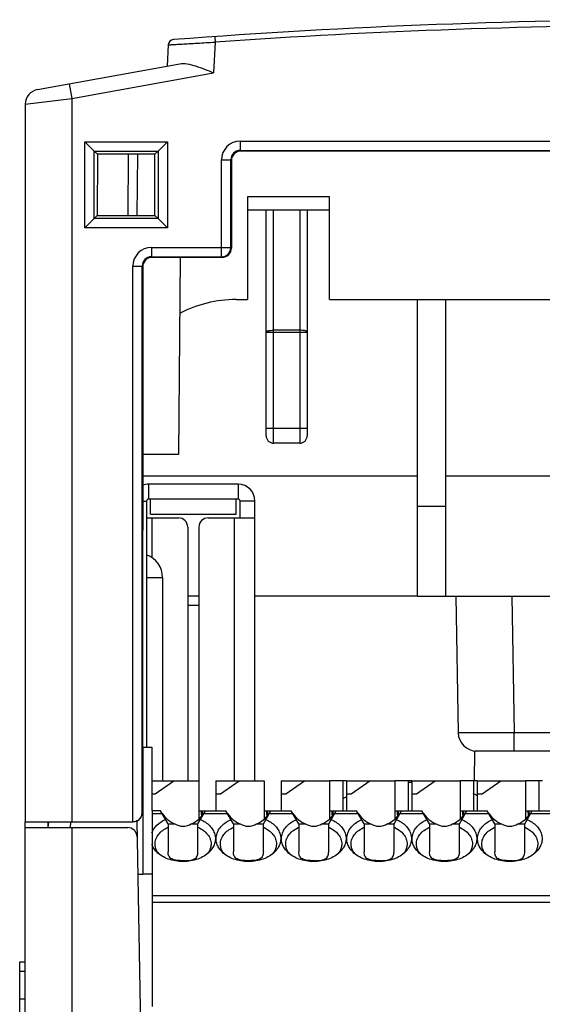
# Model space of a CAD drawing. Header units: millimetres. Extents: x 88 to 1193, y 471 to 1243.
# Tile 24 of 48: x 209 to 237, y 914 to 967. Entities that reach past the tile are written whole.
import ezdxf

# ---------------------------------------------------------------- set-up
doc = ezdxf.new("R2010")
doc.units = ezdxf.units.MM
doc.header["$LTSCALE"] = 20
for name, color, linetype in [('33087206_M300_B_COVER_ADD_BL358', 7, 'CONTINUOUS'), ('33087215_M300_B_BODY_MH_BL357', 7, 'CONTINUOUS'), ('33521177XX_M300_CB2_TERM_BL368', 7, 'CONTINUOUS'), ('PHENIX_PTSA1_04_RED_BL420', 7, 'CONTINUOUS'), ('PHENIX_PTSA1_07_BL408', 7, 'CONTINUOUS'), ('PHENIX_PTSA1_12_BL367', 7, 'CONTINUOUS')]:
    doc.layers.add(name, color=color, linetype=linetype)

msp = doc.modelspace()

# ---------------------------------------------------------------- linework, layer by layer
at = {"layer": '33087206_M300_B_COVER_ADD_BL358', "linetype": 'Continuous'}
for p, q in [((219.186, 966.313), (219.207, 966.014)), ((216.696, 965.868), (216.636, 964.735)), ((219.207, 966.014), (219.121, 964.374)), ((209.696, 963.474), (217.311, 964.858)), ((211.539, 962.996), (219.121, 964.374)), ((211.396, 963.783), (211.539, 962.996)), ((209.039, 962.687), (211.539, 962.996)), ((209.039, 962.687), (209.039, 924.218)), ((211.539, 962.996), (211.539, 924.218)), ((212.23, 956.058), (212.23, 960.677)), ((212.23, 960.677), (216.649, 960.677)), ((212.728, 960.179), (212.23, 960.677)), ((216.151, 960.179), (216.649, 960.677)), ((216.649, 960.677), (216.649, 956.058)), ((220.548, 960.709), (220.548, 960.209)), ((220.548, 960.709), (269.531, 960.709)), ((212.728, 956.557), (212.728, 960.179)), ((212.728, 960.179), (212.901, 960.006)), ((212.728, 960.179), (216.151, 960.179)), ((212.901, 960.006), (212.896, 956.725)), ((215.978, 960.006), (212.901, 960.006)), ((214.552, 960.006), (214.529, 956.725)), ((215.042, 960.006), (215.019, 956.725)), ((216.151, 960.179), (215.978, 960.006)), ((215.983, 956.725), (215.978, 960.006)), ((216.151, 960.179), (216.151, 956.557)), ((220.548, 960.209), (220.582, 960.175)), ((220.548, 960.209), (269.531, 960.209)), ((269.497, 960.175), (220.582, 960.175)), ((219.548, 954.509), (219.548, 959.709)), ((219.548, 959.709), (220.048, 959.709)), ((220.048, 955.009), (220.048, 959.709)), ((220.048, 959.709), (220.082, 959.675)), ((220.082, 959.675), (220.08, 954.977)), ((220.939, 957.718), (220.939, 952.218)), ((225.339, 957.718), (220.939, 957.718)), ((225.339, 952.218), (225.339, 957.718)), ((212.728, 956.557), (212.23, 956.058)), ((212.728, 956.557), (212.896, 956.725)), ((216.151, 956.557), (212.728, 956.557)), ((212.896, 956.725), (215.983, 956.725)), ((216.151, 956.557), (215.983, 956.725)), ((216.151, 956.557), (216.649, 956.058)), ((216.649, 956.058), (212.23, 956.058)), ((215.798, 955.009), (215.798, 954.509)), ((215.798, 955.009), (220.048, 955.009)), ((220.08, 954.977), (220.048, 955.009)), ((215.798, 954.509), (215.83, 954.477)), ((215.798, 954.509), (219.548, 954.509)), ((219.58, 954.477), (215.83, 954.477)), ((217.332, 954.477), (217.239, 943.918)), ((219.58, 954.477), (219.548, 954.509)), ((214.798, 924.218), (214.798, 954.009)), ((214.798, 954.009), (215.298, 954.009)), ((215.298, 924.718), (215.298, 954.009)), ((215.298, 954.009), (215.33, 953.977)), ((215.33, 953.977), (215.322, 925.718)), ((220.326, 952.218), (220.939, 952.218)), ((225.339, 952.218), (238.214, 952.218)), ((217.239, 943.918), (215.327, 943.918)), ((215.307, 924.718), (215.31, 925.718)), ((215.322, 925.718), (215.31, 925.718)), ((215.307, 924.718), (215.298, 924.718)), ((209.039, 924.218), (214.798, 924.218))]:
    msp.add_line(p, q, dxfattribs=at)
for centre, radius, start, end in [((245.039, 597.218), 370, 85.6087, 94.35045), ((245.039, 597.218), 369.7, 85.9932, 94.0068), ((216.995, 965.853), 0.3, 94.3504, 177), ((209.84, 962.687), 0.8, 100.308, 180.0006), ((220.548, 959.709), 1, 90.0025, 179.9977), ((220.548, 959.71), 0.5, 89.9782, 180.0218), ((215.798, 954.009), 1, 90.0025, 179.9977), ((219.548, 955.009), 0.5, 270.0211, 359.9789), ((215.798, 954.01), 0.5, 89.9782, 180.0218), ((220.326, 945.718), 6.5, 90, 117.7701)]:
    msp.add_arc(centre, radius, start, end, dxfattribs=at)
for centre, major_axis, ratio, start_param, end_param in [((220.582, 959.675), (0.5, 0), 0.999695, 1.570796, 3.141288), ((219.58, 954.977), (0.5, 0), 0.999695, -1.570796, -0.000305), ((215.83, 953.977), (0.5, 0), 0.999695, 1.570796, 3.141288), ((214.821, 925.718), (0.425, 0.263), 0.999659, -0.669463, -0.553666), ((214.807, 924.718), (0.362, 0.346), 0.996512, -1.911944, -0.764468)]:
    msp.add_ellipse(centre, major_axis=major_axis, ratio=ratio, start_param=start_param, end_param=end_param, dxfattribs=at)
for points, knots in [([(216.696, 965.868), (216.7, 965.869), (216.716, 965.869), (216.752, 965.872), (216.812, 965.875), (216.938, 965.883), (217.148, 965.895), (217.456, 965.914), (217.832, 965.936), (218.423, 965.97), (218.887, 965.996), (219.207, 966.014)], [0, 0, 0, 0, 0.004854, 0.019336, 0.043322, 0.076555, 0.16935, 0.294009, 0.445636, 0.618319, 1, 1, 1, 1]), ([(217.311, 964.858), (217.441, 964.882), (217.733, 964.86), (218.34, 964.693), (218.802, 964.503), (219.121, 964.374)], [0, 0, 0, 0, 0.209938, 0.454724, 1, 1, 1, 1]), ([(215.298, 924.718), (215.296, 924.603), (215.223, 924.415), (215.014, 924.253), (214.867, 924.218), (214.789, 924.218)], [0, 0, 0, 0, 0.442593, 0.703192, 1, 1, 1, 1])]:
    msp.add_open_spline(points, degree=3, knots=knots, dxfattribs=at)
at = {"layer": '33087215_M300_B_BODY_MH_BL357', "linetype": 'Continuous'}
for p, q in [((220.939, 957.018), (225.339, 957.018)), ((221.939, 944.918), (221.939, 957.018)), ((222.339, 950.572), (222.34, 957.018)), ((223.739, 957.018), (223.739, 950.572)), ((224.139, 957.018), (224.139, 944.918)), ((230.039, 936.318), (230.039, 952.218)), ((231.539, 952.218), (231.539, 936.318)), ((222.339, 944.518), (222.339, 950.572)), ((223.739, 950.572), (222.339, 950.572)), ((223.739, 950.572), (223.739, 944.518)), ((221.939, 950.463), (224.139, 950.463)), ((221.939, 945.318), (224.139, 945.318)), ((223.739, 944.518), (222.339, 944.518)), ((230.039, 942.753), (215.327, 942.753)), ((263.507, 942.753), (231.539, 942.753)), ((230.039, 941.138), (231.539, 941.138)), ((218.339, 936.318), (217.739, 936.318)), ((230.039, 936.318), (221.339, 936.318)), ((230.039, 936.318), (260.889, 936.318)), ((232.095, 936.318), (232.222, 929)), ((235.094, 936.318), (235.222, 929)), ((218.339, 935.827), (217.739, 935.827)), ((235.222, 928.018), (235.222, 929)), ((260.889, 929), (235.222, 929)), ((215.322, 928.218), (215.339, 928.218)), ((215.339, 928.218), (215.339, 921.418)), ((215.339, 928.218), (215.815, 928.218)), ((215.815, 928.218), (215.827, 921.418)), ((233.101, 926.418), (233.115, 928.018)), ((251.539, 928.018), (233.115, 928.018)), ((209.039, 858.718), (209.039, 924.218)), ((210.286, 924.218), (210.239, 923.918)), ((211.472, 924.218), (211.426, 923.918)), ((215.009, 924.265), (215.533, 894.269)), ((209.039, 923.918), (214.524, 923.918)), ((211.539, 923.918), (211.539, 858.718)), ((215.059, 921.418), (215.339, 921.418)), ((215.827, 921.418), (215.339, 921.418)), ((215.827, 921.418), (215.839, 914.318)), ((208.739, 909.718), (208.739, 916.718)), ((208.739, 916.718), (209.039, 916.718)), ((208.739, 916.218), (209.039, 916.218)), ((209.039, 914.718), (208.739, 914.718))]:
    msp.add_line(p, q, dxfattribs=at)
for centre, radius, start, end in [((222.339, 944.918), 0.4, 180, 270), ((223.739, 944.918), 0.4, 270, 0), ((233.222, 929.018), 1, 181, 270), ((214.524, 923.418), 0.5, 1, 90)]:
    msp.add_arc(centre, radius, start, end, dxfattribs=at)
msp.add_ellipse((210.439, 925.218), major_axis=(0.143, 1.3), ratio=0.107498, start_param=-3.822367, end_param=-3.52246, dxfattribs=at)
for points, knots in [([(221.939, 950.485), (221.939, 950.491), (221.945, 950.501), (221.957, 950.511), (221.977, 950.522), (222.01, 950.535), (222.06, 950.548), (222.12, 950.558), (222.214, 950.569), (222.288, 950.572), (222.339, 950.572)], [0, 0, 0, 0, 0.044126, 0.07403, 0.110663, 0.205118, 0.326914, 0.472635, 0.6374, 1, 1, 1, 1]), ([(224.139, 950.485), (224.139, 950.491), (224.134, 950.501), (224.122, 950.511), (224.102, 950.522), (224.069, 950.535), (224.019, 950.548), (223.959, 950.558), (223.865, 950.569), (223.791, 950.572), (223.739, 950.572)], [0, 0, 0, 0, 0.044126, 0.07403, 0.110663, 0.205118, 0.326914, 0.472635, 0.6374, 1, 1, 1, 1]), ([(235.222, 929), (235.027, 928.999), (234.644, 928.997), (234.173, 928.995), (233.812, 928.994), (233.561, 928.994), (233.325, 928.993), (233.108, 928.993), (232.911, 928.993), (232.736, 928.994), (232.605, 928.994), (232.513, 928.995), (232.453, 928.995), (232.4, 928.995), (232.354, 928.996), (232.315, 928.997), (232.282, 928.997), (232.26, 928.998), (232.246, 928.998), (232.237, 928.999), (232.231, 928.999), (232.226, 928.999), (232.224, 929), (232.222, 929), (232.222, 929)], [0, 0, 0, 0, 0.195071, 0.382646, 0.47135, 0.555515, 0.634331, 0.707037, 0.772936, 0.83139, 0.881839, 0.903907, 0.923797, 0.941462, 0.95686, 0.969954, 0.980712, 0.989108, 0.992415, 0.995125, 0.997236, 0.998749, 0.999665, 1, 1, 1, 1])]:
    msp.add_open_spline(points, degree=3, knots=knots, dxfattribs=at)
at = {"layer": '33521177XX_M300_CB2_TERM_BL368', "linetype": 'Continuous'}
for p, q in [((215.639, 942.318), (215.639, 941.518)), ((220.439, 942.318), (215.639, 942.318)), ((220.439, 942.318), (220.439, 941.518)), ((220.439, 941.518), (215.639, 941.518)), ((215.739, 940.718), (215.739, 941.518)), ((220.339, 940.718), (220.339, 941.518)), ((215.326, 941.418), (215.539, 941.418)), ((215.539, 941.418), (215.539, 928.218)), ((220.539, 940.518), (220.539, 941.418)), ((221.339, 941.418), (220.539, 941.418)), ((221.339, 926.418), (221.339, 941.418)), ((215.539, 940.518), (217.239, 940.518)), ((215.739, 940.718), (220.339, 940.718)), ((215.839, 938.373), (215.839, 940.518)), ((218.839, 940.518), (221.339, 940.518)), ((220.239, 926.418), (220.239, 940.518)), ((217.739, 940.018), (217.739, 926.418)), ((218.339, 940.018), (218.339, 926.418)), ((215.539, 937.318), (216.389, 937.318)), ((216.389, 937.318), (216.389, 926.418))]:
    msp.add_line(p, q, dxfattribs=at)
for centre, radius, start, end in [((215.639, 941.418), 0.9, 90, 110.4692), ((220.439, 941.418), 0.9, 0, 90), ((215.639, 941.418), 0.1, 90, 180), ((220.439, 941.418), 0.1, 0, 90), ((217.239, 940.018), 0.5, 0, 90), ((218.839, 940.018), 0.5, 90, 180), ((215.089, 937.318), 1.3, 0, 69.7478)]:
    msp.add_arc(centre, radius, start, end, dxfattribs=at)
at = {"layer": 'PHENIX_PTSA1_04_RED_BL420', "linetype": 'Continuous'}
for p, q in [((226.239, 926.418), (226.039, 926.418)), ((229.739, 926.418), (229.539, 926.418)), ((233.239, 926.418), (233.039, 926.418)), ((236.739, 926.418), (236.539, 926.418)), ((233.05, 925.732), (233.045, 925.734))]:
    msp.add_line(p, q, dxfattribs=at)
for centre, radius, start, end in [((229.789, 915.235), 11.098, 90.2569, 91.2926), ((231.626, 922.803), 3.257, 60.9526, 64.065), ((231.74, 923.01), 3.02, 60.0427, 60.9368)]:
    msp.add_arc(centre, radius, start, end, dxfattribs=at)
msp.add_open_spline([(226.232, 925.567), (226.215, 925.557), (226.148, 925.513), (226.083, 925.467), (226.035, 925.43)], degree=3, knots=[0, 0, 0, 0, 0.251548, 1, 1, 1, 1], dxfattribs=at)
at = {"layer": 'PHENIX_PTSA1_07_BL408', "linetype": 'Continuous'}
for p, q in [((226.039, 926.418), (225.339, 926.418)), ((226.039, 926.418), (226.039, 924.818)), ((229.539, 926.418), (228.839, 926.418)), ((229.539, 926.418), (229.539, 924.818)), ((233.039, 926.418), (232.339, 926.418)), ((233.039, 926.418), (233.039, 924.818)), ((236.539, 926.418), (235.839, 926.418)), ((236.539, 926.418), (236.539, 924.818))]:
    msp.add_line(p, q, dxfattribs=at)
at = {"layer": 'PHENIX_PTSA1_12_BL367', "linetype": 'Continuous'}
for p, q in [((215.818, 926.418), (218.339, 926.418)), ((216.001, 925.718), (217.001, 926.418)), ((218.339, 926.418), (218.339, 924.373)), ((219.239, 926.418), (219.239, 924.818)), ((219.239, 926.418), (221.839, 926.418)), ((219.501, 925.718), (220.501, 926.418)), ((221.839, 926.418), (221.839, 924.373)), ((222.739, 926.418), (222.739, 924.818)), ((222.739, 926.418), (225.339, 926.418)), ((223.001, 925.718), (224.001, 926.418)), ((225.339, 926.418), (225.339, 924.373)), ((226.239, 926.418), (226.239, 924.818)), ((226.239, 926.418), (228.839, 926.418)), ((226.501, 925.718), (227.501, 926.418)), ((228.839, 926.418), (228.839, 924.373)), ((229.739, 926.418), (229.739, 924.818)), ((229.739, 926.418), (232.339, 926.418)), ((230.001, 925.718), (231.001, 926.418)), ((232.339, 926.418), (232.339, 924.373)), ((233.239, 926.418), (233.239, 924.818)), ((233.239, 926.418), (235.839, 926.418)), ((233.501, 925.718), (234.501, 926.418)), ((235.839, 926.418), (235.839, 924.373)), ((215.82, 925.718), (216.001, 925.718)), ((219.239, 925.718), (219.501, 925.718)), ((222.739, 925.718), (223.001, 925.718)), ((226.239, 925.718), (226.501, 925.718)), ((229.739, 925.718), (230.001, 925.718)), ((233.239, 925.718), (233.501, 925.718)), ((216.285, 924.818), (215.821, 924.818)), ((215.821, 924.671), (216.37, 924.671)), ((216.689, 924.118), (216.285, 924.818)), ((218.289, 924.118), (218.694, 924.818)), ((218.339, 924.818), (219.785, 924.818)), ((218.609, 924.671), (219.87, 924.671)), ((220.189, 924.118), (219.785, 924.818)), ((221.789, 924.118), (222.194, 924.818)), ((221.839, 924.818), (223.285, 924.818)), ((222.109, 924.671), (223.37, 924.671)), ((223.689, 924.118), (223.285, 924.818)), ((225.289, 924.118), (225.694, 924.818)), ((225.339, 924.818), (226.785, 924.818)), ((225.609, 924.671), (226.87, 924.671)), ((227.189, 924.118), (226.785, 924.818)), ((228.789, 924.118), (229.194, 924.818)), ((228.839, 924.818), (230.285, 924.818)), ((229.109, 924.671), (230.37, 924.671)), ((230.689, 924.118), (230.285, 924.818)), ((232.289, 924.118), (232.694, 924.818)), ((232.339, 924.818), (233.785, 924.818)), ((232.609, 924.671), (233.87, 924.671)), ((234.189, 924.118), (233.785, 924.818)), ((235.789, 924.118), (236.194, 924.818)), ((235.839, 924.818), (237.285, 924.818)), ((236.109, 924.671), (237.37, 924.671)), ((216.689, 924.118), (216.689, 922.612)), ((216.689, 924.118), (217.05, 924.118)), ((217.929, 924.118), (218.289, 924.118)), ((218.289, 922.612), (218.289, 924.118)), ((218.529, 924.618), (218.529, 924.575)), ((218.529, 924.618), (218.562, 924.618)), ((220.189, 924.118), (220.189, 922.612)), ((220.189, 924.118), (220.55, 924.118)), ((221.429, 924.118), (221.789, 924.118)), ((221.789, 922.612), (221.789, 924.118)), ((222.029, 924.618), (222.029, 924.575)), ((222.029, 924.618), (222.062, 924.618)), ((223.689, 924.118), (223.689, 922.612)), ((223.689, 924.118), (224.05, 924.118)), ((224.929, 924.118), (225.289, 924.118)), ((225.289, 922.612), (225.289, 924.118)), ((225.529, 924.618), (225.529, 924.575)), ((225.529, 924.618), (225.562, 924.618)), ((227.189, 924.118), (227.189, 922.612)), ((227.189, 924.118), (227.55, 924.118)), ((228.429, 924.118), (228.789, 924.118)), ((228.789, 922.612), (228.789, 924.118)), ((229.029, 924.618), (229.029, 924.575)), ((229.029, 924.618), (229.062, 924.618)), ((230.689, 924.118), (230.689, 922.612)), ((230.689, 924.118), (231.05, 924.118)), ((231.929, 924.118), (232.289, 924.118)), ((232.289, 922.612), (232.289, 924.118)), ((232.529, 924.618), (232.529, 924.575)), ((232.529, 924.618), (232.562, 924.618)), ((234.189, 924.118), (234.189, 922.612)), ((234.189, 924.118), (234.55, 924.118)), ((235.429, 924.118), (235.789, 924.118)), ((235.789, 922.612), (235.789, 924.118)), ((236.029, 924.618), (236.029, 924.575)), ((236.029, 924.618), (236.062, 924.618)), ((257.739, 920.264), (215.829, 920.264)), ((215.83, 919.911), (257.739, 919.911))]:
    msp.add_line(p, q, dxfattribs=at)
for centre, start, end in [((216.941, 923.121), 210.832, 217.5692), ((218.038, 923.121), 322.431, 329.1786), ((220.441, 923.121), 210.832, 217.5692), ((221.538, 923.121), 322.431, 329.1786), ((223.941, 923.121), 210.832, 217.5692), ((225.038, 923.121), 322.431, 329.1786), ((227.441, 923.121), 210.832, 217.5692), ((228.538, 923.121), 322.431, 329.1786), ((230.941, 923.121), 210.832, 217.5692), ((232.038, 923.121), 322.431, 329.1786), ((234.441, 923.121), 210.832, 217.5692), ((235.538, 923.121), 322.431, 329.1786)]:
    msp.add_arc(centre, 0.971, start, end, dxfattribs=at)
for centre, major_axis, ratio, start_param, end_param in [((217.489, 925.813), (0, 1.779), 0.816497, -4.015559, -3.449365), ((217.489, 925.813), (0, 1.779), 0.816497, -2.83382, -2.267626), ((218.47, 924.318), (0, 0.5), 0.034921, 5.133445, 6.283185), ((218.522, 924.618), (0, 0.2), 0.034921, -1.570796, 0), ((220.989, 925.813), (0, 1.779), 0.816497, -4.015559, -3.449365), ((220.989, 925.813), (0, 1.779), 0.816497, -2.83382, -2.267626), ((221.97, 924.318), (0, 0.5), 0.034921, 5.133445, 6.283185), ((222.022, 924.618), (0, 0.2), 0.034921, -1.570796, 0), ((224.489, 925.813), (0, 1.779), 0.816497, -4.015559, -3.449365), ((224.489, 925.813), (0, 1.779), 0.816497, -2.83382, -2.267626), ((225.47, 924.318), (0, 0.5), 0.034921, 5.133445, 6.283185), ((225.522, 924.618), (0, 0.2), 0.034921, -1.570796, 0), ((227.989, 925.813), (0, 1.779), 0.816497, -4.015559, -3.449365), ((227.989, 925.813), (0, 1.779), 0.816497, -2.83382, -2.267626), ((228.97, 924.318), (0, 0.5), 0.034921, 5.133445, 6.283185), ((229.022, 924.618), (0, 0.2), 0.034921, -1.570796, 0), ((231.489, 925.813), (0, 1.779), 0.816497, -4.015559, -3.449365), ((231.489, 925.813), (0, 1.779), 0.816497, -2.83382, -2.267626), ((232.47, 924.318), (0, 0.5), 0.034921, 5.133445, 6.283185), ((232.522, 924.618), (0, 0.2), 0.034921, -1.570796, 0), ((234.989, 925.813), (0, 1.779), 0.816497, -4.015559, -3.449365), ((234.989, 925.813), (0, 1.779), 0.816497, -2.83382, -2.267626), ((235.97, 924.318), (0, 0.5), 0.034921, 5.133445, 6.283185), ((236.022, 924.618), (0, 0.2), 0.034921, -1.570796, 0), ((217.489, 924.786), (0, 0.8), 1, -3.723872, -3.141593), ((217.489, 924.786), (0.8, 0), 1, -1.570796, -0.988517), ((220.989, 924.786), (0, 0.8), 1, -3.723872, -3.141593), ((220.989, 924.786), (0.8, 0), 1, -1.570796, -0.988517), ((224.489, 924.786), (0.8, 0), 1, 4.13011, 5.294668), ((227.989, 924.786), (0, 0.8), 1, -3.723872, -3.141593), ((227.989, 924.786), (0.8, 0), 1, -1.570796, -0.988517), ((231.489, 924.786), (0, 0.8), 1, -3.723872, -3.141593), ((231.489, 924.786), (0.8, 0), 1, -1.570796, -0.988517), ((234.989, 924.786), (0, 0.8), 1, -3.723872, -3.141593), ((234.989, 924.786), (0.8, 0), 1, -1.570796, -0.988517), ((217.489, 920.018), (0, 2.121), 0.707107, -0.153933, 0.154004), ((220.989, 920.018), (0, 2.121), 0.707107, 6.129252, 6.43719), ((224.489, 920.018), (0, 2.121), 0.707107, 6.129252, 6.43719), ((227.989, 920.018), (0, 2.121), 0.707107, -0.153933, 0.154004), ((231.489, 920.018), (0, 2.121), 0.707107, -0.153933, 0.154004), ((234.989, 920.018), (0, 2.121), 0.707107, -0.153933, 0.154004)]:
    msp.add_ellipse(centre, major_axis=major_axis, ratio=ratio, start_param=start_param, end_param=end_param, dxfattribs=at)
for points, knots in [([(215.817, 923.633), (215.875, 923.786), (216.085, 924.082), (216.387, 924.272), (216.556, 924.349)], [0, 0, 0, 0, 0.468106, 1, 1, 1, 1]), ([(218.423, 924.349), (218.606, 924.266), (218.86, 924.1), (219.094, 923.799), (219.199, 923.559), (219.232, 923.306), (219.192, 923.054), (219.081, 922.815), (218.968, 922.676), (218.903, 922.611)], [0, 0, 0, 0, 0.279241, 0.405542, 0.524289, 0.638819, 0.753562, 0.872882, 1, 1, 1, 1]), ([(219.576, 922.611), (219.511, 922.676), (219.398, 922.815), (219.287, 923.054), (219.246, 923.306), (219.28, 923.559), (219.385, 923.799), (219.619, 924.1), (219.873, 924.266), (220.056, 924.349)], [0, 0, 0, 0, 0.127118, 0.246438, 0.361181, 0.475711, 0.594459, 0.720759, 1, 1, 1, 1]), ([(221.923, 924.349), (222.106, 924.266), (222.36, 924.1), (222.594, 923.799), (222.699, 923.559), (222.732, 923.306), (222.692, 923.054), (222.581, 922.815), (222.468, 922.676), (222.403, 922.611)], [0, 0, 0, 0, 0.279241, 0.405542, 0.524289, 0.638819, 0.753562, 0.872882, 1, 1, 1, 1]), ([(223.076, 922.611), (223.011, 922.676), (222.898, 922.815), (222.787, 923.054), (222.746, 923.306), (222.78, 923.559), (222.885, 923.799), (223.119, 924.1), (223.373, 924.266), (223.556, 924.349)], [0, 0, 0, 0, 0.127118, 0.246438, 0.361181, 0.475711, 0.594459, 0.720759, 1, 1, 1, 1]), ([(225.423, 924.349), (225.606, 924.266), (225.86, 924.1), (226.094, 923.799), (226.199, 923.559), (226.232, 923.306), (226.192, 923.054), (226.081, 922.815), (225.968, 922.676), (225.903, 922.611)], [0, 0, 0, 0, 0.279241, 0.405542, 0.524289, 0.638819, 0.753562, 0.872882, 1, 1, 1, 1]), ([(226.576, 922.611), (226.511, 922.676), (226.398, 922.815), (226.287, 923.054), (226.246, 923.306), (226.28, 923.559), (226.385, 923.799), (226.619, 924.1), (226.873, 924.266), (227.056, 924.349)], [0, 0, 0, 0, 0.127118, 0.246438, 0.361181, 0.475711, 0.594459, 0.720759, 1, 1, 1, 1]), ([(228.923, 924.349), (229.106, 924.266), (229.36, 924.1), (229.594, 923.799), (229.699, 923.559), (229.732, 923.306), (229.692, 923.054), (229.581, 922.815), (229.468, 922.676), (229.403, 922.611)], [0, 0, 0, 0, 0.279241, 0.405542, 0.524289, 0.638819, 0.753562, 0.872882, 1, 1, 1, 1]), ([(230.076, 922.611), (230.011, 922.676), (229.898, 922.815), (229.787, 923.054), (229.746, 923.306), (229.78, 923.559), (229.885, 923.799), (230.119, 924.1), (230.373, 924.266), (230.556, 924.349)], [0, 0, 0, 0, 0.127118, 0.246438, 0.361181, 0.475711, 0.594459, 0.720759, 1, 1, 1, 1]), ([(232.423, 924.349), (232.606, 924.266), (232.86, 924.1), (233.094, 923.799), (233.199, 923.559), (233.232, 923.306), (233.192, 923.054), (233.081, 922.815), (232.968, 922.676), (232.903, 922.611)], [0, 0, 0, 0, 0.279241, 0.405542, 0.524289, 0.638819, 0.753562, 0.872882, 1, 1, 1, 1]), ([(233.576, 922.611), (233.511, 922.676), (233.398, 922.815), (233.287, 923.054), (233.246, 923.306), (233.28, 923.559), (233.385, 923.799), (233.619, 924.1), (233.873, 924.266), (234.056, 924.349)], [0, 0, 0, 0, 0.127118, 0.246438, 0.361181, 0.475711, 0.594459, 0.720759, 1, 1, 1, 1]), ([(235.923, 924.349), (236.106, 924.266), (236.36, 924.1), (236.594, 923.799), (236.699, 923.559), (236.732, 923.306), (236.692, 923.054), (236.581, 922.815), (236.468, 922.676), (236.403, 922.611)], [0, 0, 0, 0, 0.279241, 0.405542, 0.524289, 0.638819, 0.753562, 0.872882, 1, 1, 1, 1]), ([(215.989, 923.035), (215.989, 923.125), (216.024, 923.31), (216.17, 923.563), (216.398, 923.779), (216.587, 923.886), (216.689, 923.932)], [0, 0, 0, 0, 0.224071, 0.461064, 0.719102, 1, 1, 1, 1]), ([(218.289, 923.932), (218.392, 923.886), (218.581, 923.779), (218.809, 923.563), (218.955, 923.31), (218.989, 923.125), (218.989, 923.035)], [0, 0, 0, 0, 0.280898, 0.538936, 0.775929, 1, 1, 1, 1]), ([(219.489, 923.035), (219.489, 923.125), (219.524, 923.31), (219.67, 923.563), (219.898, 923.779), (220.087, 923.886), (220.189, 923.932)], [0, 0, 0, 0, 0.224071, 0.461064, 0.719102, 1, 1, 1, 1]), ([(221.789, 923.932), (221.892, 923.886), (222.081, 923.779), (222.309, 923.563), (222.455, 923.31), (222.489, 923.125), (222.489, 923.035)], [0, 0, 0, 0, 0.280898, 0.538936, 0.775929, 1, 1, 1, 1]), ([(222.989, 923.035), (222.989, 923.125), (223.024, 923.31), (223.17, 923.563), (223.398, 923.779), (223.587, 923.886), (223.689, 923.932)], [0, 0, 0, 0, 0.224071, 0.461064, 0.719102, 1, 1, 1, 1]), ([(225.289, 923.932), (225.392, 923.886), (225.581, 923.779), (225.809, 923.563), (225.955, 923.31), (225.989, 923.125), (225.989, 923.035)], [0, 0, 0, 0, 0.280898, 0.538936, 0.775929, 1, 1, 1, 1]), ([(226.489, 923.035), (226.489, 923.125), (226.524, 923.31), (226.67, 923.563), (226.898, 923.779), (227.087, 923.886), (227.189, 923.932)], [0, 0, 0, 0, 0.224071, 0.461064, 0.719102, 1, 1, 1, 1]), ([(228.789, 923.932), (228.892, 923.886), (229.081, 923.779), (229.309, 923.563), (229.455, 923.31), (229.489, 923.125), (229.489, 923.035)], [0, 0, 0, 0, 0.280898, 0.538936, 0.775929, 1, 1, 1, 1]), ([(229.989, 923.035), (229.989, 923.125), (230.024, 923.31), (230.17, 923.563), (230.398, 923.779), (230.587, 923.886), (230.689, 923.932)], [0, 0, 0, 0, 0.224071, 0.461064, 0.719102, 1, 1, 1, 1]), ([(232.289, 923.932), (232.392, 923.886), (232.581, 923.779), (232.809, 923.563), (232.955, 923.31), (232.989, 923.125), (232.989, 923.035)], [0, 0, 0, 0, 0.280898, 0.538936, 0.775929, 1, 1, 1, 1]), ([(233.489, 923.035), (233.489, 923.125), (233.524, 923.31), (233.67, 923.563), (233.898, 923.779), (234.087, 923.886), (234.189, 923.932)], [0, 0, 0, 0, 0.224071, 0.461064, 0.719102, 1, 1, 1, 1]), ([(235.789, 923.932), (235.892, 923.886), (236.081, 923.779), (236.309, 923.563), (236.455, 923.31), (236.489, 923.125), (236.489, 923.035)], [0, 0, 0, 0, 0.280898, 0.538936, 0.775929, 1, 1, 1, 1]), ([(216.107, 922.623), (216.069, 922.686), (216.01, 922.82), (215.989, 922.964), (215.989, 923.035)], [0, 0, 0, 0, 0.509162, 1, 1, 1, 1]), ([(218.989, 923.035), (218.989, 922.964), (218.969, 922.82), (218.91, 922.687), (218.872, 922.624)], [0, 0, 0, 0, 0.490844, 1, 1, 1, 1]), ([(219.607, 922.623), (219.569, 922.686), (219.51, 922.82), (219.489, 922.964), (219.489, 923.035)], [0, 0, 0, 0, 0.509162, 1, 1, 1, 1]), ([(222.489, 923.035), (222.489, 922.964), (222.469, 922.82), (222.41, 922.687), (222.372, 922.624)], [0, 0, 0, 0, 0.490844, 1, 1, 1, 1]), ([(223.107, 922.623), (223.069, 922.686), (223.01, 922.82), (222.989, 922.964), (222.989, 923.035)], [0, 0, 0, 0, 0.509162, 1, 1, 1, 1]), ([(225.989, 923.035), (225.989, 922.964), (225.969, 922.82), (225.91, 922.687), (225.872, 922.624)], [0, 0, 0, 0, 0.490844, 1, 1, 1, 1]), ([(226.607, 922.623), (226.569, 922.686), (226.51, 922.82), (226.489, 922.964), (226.489, 923.035)], [0, 0, 0, 0, 0.509162, 1, 1, 1, 1]), ([(229.489, 923.035), (229.489, 922.964), (229.469, 922.82), (229.41, 922.687), (229.372, 922.624)], [0, 0, 0, 0, 0.490844, 1, 1, 1, 1]), ([(230.107, 922.623), (230.069, 922.686), (230.01, 922.82), (229.989, 922.964), (229.989, 923.035)], [0, 0, 0, 0, 0.509162, 1, 1, 1, 1]), ([(232.989, 923.035), (232.989, 922.964), (232.969, 922.82), (232.91, 922.687), (232.872, 922.624)], [0, 0, 0, 0, 0.490844, 1, 1, 1, 1]), ([(233.607, 922.623), (233.569, 922.686), (233.51, 922.82), (233.489, 922.964), (233.489, 923.035)], [0, 0, 0, 0, 0.509162, 1, 1, 1, 1]), ([(236.489, 923.035), (236.489, 922.964), (236.469, 922.82), (236.41, 922.687), (236.372, 922.624)], [0, 0, 0, 0, 0.490844, 1, 1, 1, 1]), ([(216.076, 922.611), (216.047, 922.641), (215.939, 922.759), (215.854, 922.9), (215.814, 923.011)], [0, 0, 0, 0, 0.26207, 1, 1, 1, 1]), ([(217.489, 922.094), (217.22, 922.094), (216.706, 922.176), (216.247, 922.44), (216.076, 922.611)], [0, 0, 0, 0, 0.526786, 1, 1, 1, 1]), ([(217.489, 922.139), (217.378, 922.139), (217.215, 922.146), (217.013, 922.183), (216.889, 922.227), (216.791, 922.296), (216.727, 922.388), (216.695, 922.497), (216.689, 922.573), (216.689, 922.612)], [0, 0, 0, 0, 0.31536, 0.455399, 0.577951, 0.685154, 0.785746, 0.889226, 1, 1, 1, 1]), ([(217.489, 922.139), (217.601, 922.139), (217.764, 922.146), (217.966, 922.183), (218.09, 922.227), (218.188, 922.296), (218.252, 922.388), (218.284, 922.497), (218.289, 922.573), (218.289, 922.612)], [0, 0, 0, 0, 0.315354, 0.455393, 0.577944, 0.685149, 0.785742, 0.889224, 1, 1, 1, 1]), ([(218.903, 922.611), (218.732, 922.44), (218.273, 922.176), (217.759, 922.094), (217.489, 922.094)], [0, 0, 0, 0, 0.473214, 1, 1, 1, 1]), ([(220.989, 922.094), (220.72, 922.094), (220.206, 922.176), (219.747, 922.44), (219.576, 922.611)], [0, 0, 0, 0, 0.526786, 1, 1, 1, 1]), ([(220.989, 922.139), (220.878, 922.139), (220.715, 922.146), (220.513, 922.183), (220.389, 922.227), (220.291, 922.296), (220.227, 922.388), (220.195, 922.497), (220.189, 922.573), (220.189, 922.612)], [0, 0, 0, 0, 0.31536, 0.455399, 0.577951, 0.685154, 0.785746, 0.889226, 1, 1, 1, 1]), ([(221.789, 922.612), (221.789, 922.573), (221.784, 922.497), (221.752, 922.388), (221.688, 922.295), (221.59, 922.227), (221.466, 922.183), (221.264, 922.146), (221.101, 922.139), (220.989, 922.139)], [0, 0, 0, 0, 0.110782, 0.214272, 0.314872, 0.422083, 0.544634, 0.684672, 1, 1, 1, 1]), ([(222.403, 922.611), (222.232, 922.44), (221.773, 922.176), (221.259, 922.094), (220.989, 922.094)], [0, 0, 0, 0, 0.473214, 1, 1, 1, 1]), ([(224.489, 922.094), (224.22, 922.094), (223.706, 922.176), (223.247, 922.44), (223.076, 922.611)], [0, 0, 0, 0, 0.526786, 1, 1, 1, 1]), ([(224.489, 922.139), (224.378, 922.139), (224.215, 922.146), (224.013, 922.183), (223.889, 922.227), (223.791, 922.296), (223.727, 922.388), (223.695, 922.497), (223.689, 922.573), (223.689, 922.612)], [0, 0, 0, 0, 0.31536, 0.455399, 0.577951, 0.685154, 0.785746, 0.889226, 1, 1, 1, 1]), ([(224.489, 922.139), (224.601, 922.139), (224.764, 922.146), (224.966, 922.183), (225.09, 922.227), (225.188, 922.296), (225.252, 922.388), (225.284, 922.497), (225.289, 922.573), (225.289, 922.612)], [0, 0, 0, 0, 0.315354, 0.455393, 0.577944, 0.685149, 0.785742, 0.889224, 1, 1, 1, 1]), ([(225.903, 922.611), (225.732, 922.44), (225.273, 922.176), (224.759, 922.094), (224.489, 922.094)], [0, 0, 0, 0, 0.473214, 1, 1, 1, 1]), ([(227.989, 922.094), (227.72, 922.094), (227.206, 922.176), (226.747, 922.44), (226.576, 922.611)], [0, 0, 0, 0, 0.526786, 1, 1, 1, 1]), ([(227.989, 922.139), (227.878, 922.139), (227.715, 922.146), (227.513, 922.183), (227.389, 922.227), (227.291, 922.296), (227.227, 922.388), (227.195, 922.497), (227.189, 922.573), (227.189, 922.612)], [0, 0, 0, 0, 0.31536, 0.455399, 0.577951, 0.685154, 0.785746, 0.889226, 1, 1, 1, 1]), ([(227.989, 922.139), (228.101, 922.139), (228.264, 922.146), (228.466, 922.183), (228.59, 922.227), (228.688, 922.296), (228.752, 922.388), (228.784, 922.497), (228.789, 922.573), (228.789, 922.612)], [0, 0, 0, 0, 0.315354, 0.455393, 0.577944, 0.685149, 0.785742, 0.889224, 1, 1, 1, 1]), ([(229.403, 922.611), (229.232, 922.44), (228.773, 922.176), (228.259, 922.094), (227.989, 922.094)], [0, 0, 0, 0, 0.473214, 1, 1, 1, 1]), ([(231.489, 922.094), (231.22, 922.094), (230.706, 922.176), (230.247, 922.44), (230.076, 922.611)], [0, 0, 0, 0, 0.526786, 1, 1, 1, 1]), ([(231.489, 922.139), (231.378, 922.139), (231.215, 922.146), (231.013, 922.183), (230.889, 922.227), (230.791, 922.296), (230.727, 922.388), (230.695, 922.497), (230.689, 922.573), (230.689, 922.612)], [0, 0, 0, 0, 0.31536, 0.455399, 0.577951, 0.685154, 0.785746, 0.889226, 1, 1, 1, 1]), ([(232.289, 922.612), (232.289, 922.573), (232.284, 922.497), (232.252, 922.388), (232.188, 922.295), (232.09, 922.227), (231.966, 922.183), (231.764, 922.146), (231.601, 922.139), (231.489, 922.139)], [0, 0, 0, 0, 0.110782, 0.214272, 0.314872, 0.422083, 0.544634, 0.684672, 1, 1, 1, 1]), ([(232.903, 922.611), (232.732, 922.44), (232.273, 922.176), (231.759, 922.094), (231.489, 922.094)], [0, 0, 0, 0, 0.473214, 1, 1, 1, 1]), ([(234.989, 922.094), (234.72, 922.094), (234.206, 922.176), (233.747, 922.44), (233.576, 922.611)], [0, 0, 0, 0, 0.526786, 1, 1, 1, 1]), ([(234.989, 922.139), (234.878, 922.139), (234.715, 922.146), (234.513, 922.183), (234.389, 922.227), (234.291, 922.296), (234.227, 922.388), (234.195, 922.497), (234.189, 922.573), (234.189, 922.612)], [0, 0, 0, 0, 0.31536, 0.455399, 0.577951, 0.685154, 0.785746, 0.889226, 1, 1, 1, 1]), ([(234.989, 922.139), (235.101, 922.139), (235.264, 922.146), (235.466, 922.183), (235.59, 922.227), (235.688, 922.296), (235.752, 922.388), (235.784, 922.497), (235.789, 922.573), (235.789, 922.612)], [0, 0, 0, 0, 0.315354, 0.455393, 0.577944, 0.685149, 0.785742, 0.889224, 1, 1, 1, 1]), ([(236.403, 922.611), (236.232, 922.44), (235.773, 922.176), (235.259, 922.094), (234.989, 922.094)], [0, 0, 0, 0, 0.473214, 1, 1, 1, 1])]:
    msp.add_open_spline(points, degree=3, knots=knots, dxfattribs=at)

doc.saveas('drawing.dxf')
